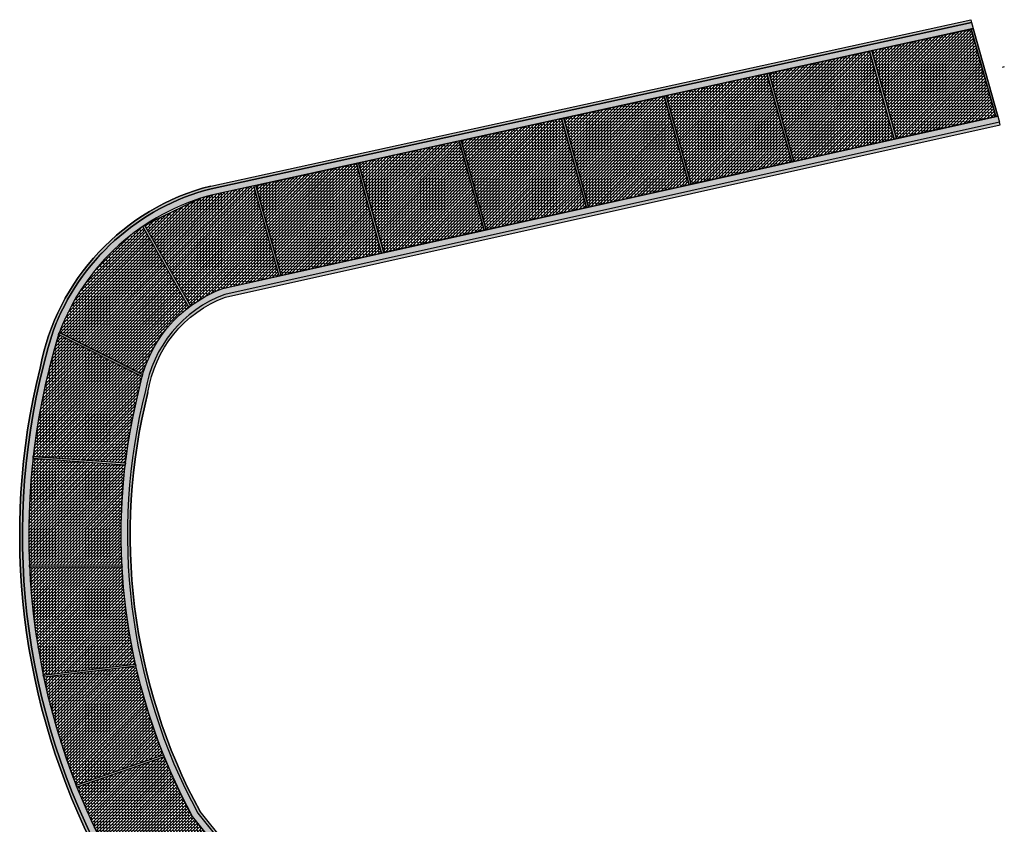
# Model space of a CAD drawing. Header units: metres. Extents: x 1291 to 1934, y 203 to 622.
# Tile 27 of 39: x 1662 to 1709, y 526 to 564. Entities that reach past the tile are written whole.
import ezdxf

# ---------------------------------------------------------------- set-up
doc = ezdxf.new("R2010")
doc.units = ezdxf.units.M
doc.layers.add('COBOGO', color=250, linetype='Continuous')
pattern_1 = [(44.99999999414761, (0, 0), (-0.07184204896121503, 0.07184204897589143), []), (134.9999999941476, (0, 0), (-0.1436840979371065, 1.467639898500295e-11), [0.1016, -0.1016])]

msp = doc.modelspace()

# ---------------------------------------------------------------- hatches: boundary and pattern name
h = msp.add_hatch(color=5)
h.dxf.hatch_style = 1
h.paths.add_polyline_path([(1665.828987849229, 524.0773735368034, -0.1972170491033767), (1663.561703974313, 548.9801995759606, -0.245839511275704), (1671.094740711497, 555.7713653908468), (1707.29122216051, 563.6926863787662), (1707.263430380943, 563.8196809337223), (1671.06694893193, 555.8983599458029, 0.2911063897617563), (1662.941750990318, 547.2314412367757, 0.1826858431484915), (1665.713692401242, 524.017315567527), (1685.105300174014, 499.5734142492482), (1685.207138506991, 499.6542161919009)])
h = msp.add_hatch(color=8)
h.dxf.hatch_style = 1
edge = h.paths.add_edge_path()
edge.add_line((1685.035710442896, 500.3529202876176), (1666.081846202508, 524.2413303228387))
edge.add_arc((1695.035321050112, 539.2910969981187), 32.6312608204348, 162.9040246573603, 207.4650219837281, ccw=False)
edge.add_arc((1673.816934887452, 545.1782391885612), 10.63731606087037, 104.440838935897, 159.6132026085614, ccw=False)
edge.add_line((1671.164198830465, 555.4794762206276), (1707.37228871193, 563.4033376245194))
edge.add_line((1707.37228871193, 563.4033376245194), (1707.291341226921, 563.692610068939))
edge.add_line((1707.291341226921, 563.692610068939), (1671.094763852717, 555.7712680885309))
edge.add_arc((1673.816934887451, 545.1782391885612), 10.93720606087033, 104.4118909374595, 159.6585410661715)
edge.add_arc((1695.035321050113, 539.2910969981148), 32.93115082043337, 162.8891064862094, 207.5152135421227)
edge.add_line((1665.829072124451, 524.0774282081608), (1684.796905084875, 500.1714127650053))
edge.add_line((1684.796905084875, 500.1714127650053), (1684.806081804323, 500.1783871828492))
edge.add_line((1684.806081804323, 500.1783871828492), (1685.035710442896, 500.3529202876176))
h = msp.add_hatch()
h.set_pattern_fill('AR-B816', color=8, scale=0.0005, angle=44.99999999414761)
h.set_pattern_definition(pattern_1)
h.paths.add_polyline_path([(1707.2750911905, 563.3761460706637), (1702.536346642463, 562.3450187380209), (1703.709884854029, 558.1558090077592), (1708.441482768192, 559.2079505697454)])
at = {"true_color": 0x000000}
h = msp.add_hatch(color=18, dxfattribs=at)
h.dxf.hatch_style = 1
h.paths.add_polyline_path([(1707.372279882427, 563.4033254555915), (1707.372000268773, 563.4032642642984), (1707.2750911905, 563.3761460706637), (1708.441482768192, 559.2079505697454), (1708.541325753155, 559.2301521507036)])
h = msp.add_hatch()
h.set_pattern_fill('AR-B816', color=8, scale=0.0005, angle=44.99999999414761)
h.set_pattern_definition(pattern_1)
h.paths.add_polyline_path([(1702.437605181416, 562.3234099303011), (1697.648848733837, 561.2754274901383), (1698.826927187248, 557.070010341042), (1703.610043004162, 558.1336076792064)])
h = msp.add_hatch(color=18, dxfattribs=at)
h.dxf.hatch_style = 1
h.paths.add_polyline_path([(1702.536346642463, 562.3450187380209), (1702.437605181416, 562.3234099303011), (1703.610043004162, 558.1336076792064), (1703.709884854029, 558.1558090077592)])
h = msp.add_hatch()
h.set_pattern_fill('AR-B816', color=8, scale=0.0005, angle=44.99999999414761)
h.set_pattern_definition(pattern_1)
h.paths.add_polyline_path([(1697.550124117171, 561.2538223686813), (1692.756304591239, 560.2047319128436), (1693.93892797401, 555.9830906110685), (1698.727097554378, 557.0478117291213)])
h = msp.add_hatch(color=18, dxfattribs=at)
h.dxf.hatch_style = 1
h.paths.add_polyline_path([(1697.648848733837, 561.2754274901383), (1697.550124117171, 561.2538223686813), (1698.727100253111, 557.047802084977), (1698.826929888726, 557.0700006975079)])
h = msp.add_hatch()
h.set_pattern_fill('AR-B816', color=8, scale=0.0005, angle=44.99999999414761)
h.set_pattern_definition(pattern_1)
h.paths.add_polyline_path([(1687.873993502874, 559.1362757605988), (1689.061152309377, 554.8984442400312), (1693.839172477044, 555.9609084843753), (1692.657658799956, 560.1831440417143)])
h = msp.add_hatch(color=18, dxfattribs=at)
h.dxf.hatch_style = 1
h.paths.add_polyline_path([(1692.756304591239, 560.2047319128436), (1692.657658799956, 560.1831440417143), (1693.839172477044, 555.9609084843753), (1693.938930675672, 555.9830809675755)])
h = msp.add_hatch(color=8)
h.dxf.hatch_style = 1
h.paths.add_polyline_path([(1670.450624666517, 526.0340975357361, -0.1878658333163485), (1667.960408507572, 546.1543645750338, -0.2679421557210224), (1671.733875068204, 550.7381478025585), (1708.622377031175, 558.940857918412), (1708.541337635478, 559.2301445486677), (1671.648531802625, 551.0264774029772, 0.2683136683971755), (1667.666593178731, 546.2161019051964, 0.1880036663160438), (1670.199596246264, 525.8676201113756), (1688.53834837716, 503.0099332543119), (1688.777422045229, 503.1913112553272)])
h = msp.add_hatch(color=5)
h.dxf.hatch_style = 1
h.paths.add_polyline_path([(1671.771021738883, 550.6132224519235), (1708.657489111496, 558.8154801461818), (1708.62236995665, 558.9408461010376), (1671.733877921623, 550.7381381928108, 0.2679421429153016), (1667.960418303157, 546.1543625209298, 0.187865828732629), (1670.450633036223, 526.0341030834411), (1689.187843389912, 502.6797721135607), (1689.289242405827, 502.7611246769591), (1670.559447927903, 526.1062123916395, -0.1875084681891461), (1668.077460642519, 546.0632471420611, -0.2707860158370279)])
h = msp.add_hatch()
h.set_pattern_fill('AR-B816', color=8, scale=0.0005, angle=44.99999999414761)
h.set_pattern_definition(pattern_1)
h.paths.add_polyline_path([(1687.775338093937, 559.1146857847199), (1682.990785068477, 558.0676232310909), (1684.182480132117, 553.8135985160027), (1688.961382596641, 554.8762589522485)])
h = msp.add_hatch(color=18, dxfattribs=at)
h.dxf.hatch_style = 1
h.paths.add_polyline_path([(1687.873993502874, 559.1362757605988), (1687.775338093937, 559.1146857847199), (1688.961382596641, 554.8762589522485), (1689.061152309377, 554.8984442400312)])
h = msp.add_hatch()
h.set_pattern_fill('AR-B816', color=8, scale=0.0005, angle=44.99999999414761)
h.set_pattern_definition(pattern_1)
h.paths.add_polyline_path([(1682.89212402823, 558.0460320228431), (1678.107576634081, 556.9989707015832), (1679.303807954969, 552.7287527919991), (1684.082700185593, 553.7914109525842)])
h = msp.add_hatch(color=18, dxfattribs=at)
h.dxf.hatch_style = 1
h.paths.add_polyline_path([(1682.990785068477, 558.0676232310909), (1682.89212402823, 558.0460320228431), (1684.082700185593, 553.7914109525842), (1684.182480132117, 553.8135985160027)])
h = msp.add_hatch()
h.set_pattern_fill('AR-B816', color=8, scale=0.0005, angle=44.99999999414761)
h.set_pattern_definition(pattern_1)
h.paths.add_polyline_path([(1678.008909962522, 556.9773782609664), (1673.222714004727, 555.9299561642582), (1674.423483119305, 551.6435395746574), (1679.204017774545, 552.7065629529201)])
h = msp.add_hatch(color=18, dxfattribs=at)
h.dxf.hatch_style = 1
h.paths.add_polyline_path([(1678.107576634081, 556.9989707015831), (1678.008909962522, 556.9773782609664), (1679.204017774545, 552.7065629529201), (1679.303807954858, 552.7287527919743)])
h = msp.add_hatch()
h.set_pattern_fill('AR-B816', color=8, scale=0.0005, angle=44.99999999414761)
h.set_pattern_definition(pattern_1)
h.paths.add_polyline_path([(1674.323690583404, 551.6213492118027), (1673.124049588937, 555.9083642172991), (1671.168099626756, 555.480319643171), (1670.893069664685, 555.3964628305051), (1671.163722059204, 555.4793431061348, 0.01407765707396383), (1670.588210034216, 555.3137024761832), (1667.917936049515, 554.030023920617), (1670.106071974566, 550.191569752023, -0.0706645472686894), (1671.648849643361, 551.0266059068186), (1671.648588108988, 551.0265001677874)])
h = msp.add_hatch(color=18, dxfattribs=at)
h.dxf.hatch_style = 1
h.paths.add_polyline_path([(1673.222714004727, 555.9299561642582), (1673.124049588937, 555.9083642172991), (1674.323690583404, 551.6213492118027), (1674.423483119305, 551.6435395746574)])
h = msp.add_hatch()
h.set_pattern_fill('AR-B816', color=8, scale=0.0005, angle=44.99999999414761)
h.set_pattern_definition(pattern_1)
h.paths.add_polyline_path([(1670.023916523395, 550.1296908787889), (1667.834103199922, 553.9735912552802, 0.1546621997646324), (1663.860302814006, 548.9222972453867), (1667.827923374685, 546.9205374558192, -0.1598421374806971)])
h = msp.add_hatch(color=18, dxfattribs=at)
h.dxf.hatch_style = 1
h.paths.add_polyline_path([(1667.917936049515, 554.030023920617), (1667.834108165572, 553.9735825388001), (1670.023911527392, 550.1296996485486, -0.004122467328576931), (1670.106071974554, 550.1915697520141)])
h = msp.add_hatch(color=18, dxfattribs=at)
h.dxf.hatch_style = 1
h.paths.add_polyline_path([(1663.860302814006, 548.9222972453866), (1663.827653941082, 548.824233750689), (1667.799993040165, 546.8214899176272), (1667.827914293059, 546.9205420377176)])
h = msp.add_hatch()
h.set_pattern_fill('AR-B816', color=8, scale=0.0005, angle=44.99999999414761)
h.set_pattern_definition(pattern_1)
h.paths.add_polyline_path([(1663.193489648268, 546.4252614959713), (1663.013071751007, 545.5660258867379), (1662.877247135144, 544.8279564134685), (1662.712214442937, 543.7650172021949), (1662.61911077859, 543.0304893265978), (1667.012241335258, 542.713161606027), (1667.012472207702, 542.7149692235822, -0.002727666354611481), (1667.051496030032, 543.0205065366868), (1667.051726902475, 543.0223141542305), (1667.051923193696, 543.0237103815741, -0.003533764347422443), (1667.107477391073, 543.4188696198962), (1667.107673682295, 543.4202658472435), (1667.107916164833, 543.4218372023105, -0.02071759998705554), (1667.545605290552, 545.7190426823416), (1667.649112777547, 546.1768798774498), (1667.725365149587, 546.5186272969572, -0.001470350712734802), (1667.733353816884, 546.5544308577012), (1667.734036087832, 546.5574886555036), (1667.734147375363, 546.5579341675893, -0.01087136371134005), (1667.799872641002, 546.8210489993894), (1667.799983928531, 546.8214945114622), (1663.827663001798, 548.8242291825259), (1663.712932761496, 548.4484920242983), (1663.378548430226, 547.206141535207)])
h = msp.add_hatch()
h.set_pattern_fill('AR-B816', color=8, scale=0.0005, angle=44.99999999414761)
h.set_pattern_definition(pattern_1)
h.paths.add_polyline_path([(1662.607621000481, 542.9302524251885, 0.03893277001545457), (1662.435493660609, 537.8591623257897), (1666.84097544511, 537.8482407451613, -0.04228182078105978), (1667.00005212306, 542.611737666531)])
h = msp.add_hatch(color=18, dxfattribs=at)
h.dxf.hatch_style = 1
h.paths.add_polyline_path([(1662.619027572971, 543.0304953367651), (1662.607630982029, 542.930251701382), (1667.000042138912, 542.611738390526), (1667.012251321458, 542.7131608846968)])
h = msp.add_hatch(color=18, dxfattribs=at)
h.dxf.hatch_style = 1
h.paths.add_polyline_path([(1666.840965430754, 537.8482407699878), (1662.435503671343, 537.8591623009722), (1662.439786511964, 537.7647751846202, 4.953366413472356e-05), (1662.440089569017, 537.758316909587), (1666.846374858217, 537.746158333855, -0.0009052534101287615)])
h = msp.add_hatch()
h.set_pattern_fill('AR-B816', color=8, scale=0.0005, angle=44.99999999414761)
h.set_pattern_definition(pattern_1)
h.paths.add_polyline_path([(1666.846416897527, 537.7455741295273), (1666.846374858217, 537.746158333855), (1662.440667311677, 537.7583153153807), (1662.480832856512, 537.0540272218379, 0.01527520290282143), (1662.678163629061, 535.0704872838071), (1662.748499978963, 534.5624909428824), (1662.973643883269, 533.2208921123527), (1663.096986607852, 532.6021527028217), (1667.485207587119, 533.1271071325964), (1667.48502390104, 533.1279739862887, -0.005635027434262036), (1667.353117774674, 533.750467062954), (1667.352934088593, 533.7513339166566), (1667.352829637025, 533.7519068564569, -0.008580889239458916), (1667.179050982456, 534.7051209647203), (1667.17894653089, 534.7056939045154), (1667.178873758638, 534.706197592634, -0.02709542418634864)])
h = msp.add_hatch(color=18, dxfattribs=at)
h.dxf.hatch_style = 1
h.paths.add_polyline_path([(1667.507793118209, 533.027014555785, -0.0009086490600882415), (1667.485207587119, 533.1271071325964), (1663.09699657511, 532.6021538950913, 5.301130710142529e-05), (1663.098415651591, 532.5953816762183), (1663.116461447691, 532.5098779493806, 5.302499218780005e-05), (1663.117900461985, 532.5031081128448)])
h = msp.add_hatch()
h.set_pattern_fill('AR-B816', color=8, scale=0.0005, angle=44.99999999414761)
h.set_pattern_definition(pattern_1)
h.paths.add_polyline_path([(1667.507803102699, 533.0270157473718), (1663.1178904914, 532.5031069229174, 0.04113132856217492), (1664.659556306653, 527.3700190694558), (1668.82017691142, 528.814018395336, -0.03913599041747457)])
h = msp.add_hatch(color=18, dxfattribs=at)
h.dxf.hatch_style = 1
h.paths.add_polyline_path([(1668.85831207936, 528.719071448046), (1668.820167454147, 528.8140151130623), (1664.659556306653, 527.3700190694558), (1664.696629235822, 527.2760102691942)])
h = msp.add_hatch()
h.set_pattern_fill('AR-B816', color=8, scale=0.0005, angle=44.99999999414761)
h.set_pattern_definition(pattern_1)
h.paths.add_polyline_path([(1670.976380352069, 524.8994251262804), (1670.199596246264, 525.8676201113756, -0.0279266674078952), (1668.858321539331, 528.7190747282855), (1664.696619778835, 527.2760069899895, 0.02557413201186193), (1666.081846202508, 524.2413303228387), (1667.608001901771, 522.317847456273)])

# ---------------------------------------------------------------- linework, layer by layer
at = {"color": 30, "true_color": 0xf26722}
msp.add_line((1707.29122216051, 563.6926863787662), (1708.622377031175, 558.940857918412), dxfattribs=at)
msp.add_line((1707.29122216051, 563.6926863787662), (1707.29122216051, 563.6926863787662))
at = {"color": 10}
msp.add_line((1708.541338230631, 559.2301446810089), (1707.37228871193, 563.4033376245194), dxfattribs=at)
at = {"color": 5}
for points in [[(1671.06694893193, 555.8983599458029), (1707.263430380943, 563.8196809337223), (1707.29122216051, 563.6926863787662), (1671.094740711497, 555.7713653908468, 0.2458395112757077), (1663.561703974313, 548.9801995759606, 0.1972170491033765), (1665.828987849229, 524.0773735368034), (1685.207138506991, 499.6542161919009), (1685.105300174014, 499.5734142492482), (1665.713692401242, 524.017315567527, -0.1826858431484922), (1662.941750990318, 547.2314412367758, -0.2911063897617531), (1671.06694893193, 555.8983599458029)], [(1708.657489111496, 558.8154801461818), (1708.62236995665, 558.9408461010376), (1671.733877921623, 550.7381381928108, 0.2679421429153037), (1667.960418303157, 546.1543625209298, 0.1878658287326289), (1670.450633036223, 526.0341030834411), (1689.187843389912, 502.6797721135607), (1689.289242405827, 502.7611246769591), (1670.559447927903, 526.1062123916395, -0.1875084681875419), (1668.077460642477, 546.0632471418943)], [(1668.077460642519, 546.0632471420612, -0.2707860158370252), (1671.771021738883, 550.6132224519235), (1708.650588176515, 558.8139456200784)], [(1671.066925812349, 555.8984572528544, 0.291106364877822), (1662.941653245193, 547.2314625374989, 0.182685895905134), (1665.713608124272, 524.0172608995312), (1685.105283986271, 499.573273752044), (1685.207278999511, 499.6542000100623)]]:
    msp.add_lwpolyline(points, format="xyb", dxfattribs=at)
at = {"color": 8}
msp.add_lwpolyline([(1688.535755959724, 503.0131485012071), (1670.199587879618, 525.8676145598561, -0.1880036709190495), (1667.666583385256, 546.2161039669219, -0.2683136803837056), (1671.648528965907, 551.0264870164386), (1708.54132575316, 559.2301521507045), (1707.372281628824, 563.403325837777), (1671.164201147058, 555.4794664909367, 0.2454956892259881), (1663.845925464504, 548.8838094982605, 0.1969218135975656), (1666.081854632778, 524.2413357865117), (1685.035718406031, 500.352926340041)], format="xyb", close=True, dxfattribs=at)
at = {"color": 5}
msp.add_arc((1694.991103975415, 539.2775482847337), 27.75588858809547, 165.8490291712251, 208.329523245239, dxfattribs=at)
at = {"layer": 'COBOGO', "color": 18, "true_color": 0x000000}
msp.add_line((1708.84926159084, 561.5719073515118), (1708.750747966, 561.5472089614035), dxfattribs=at)
msp.add_lwpolyline([(1684.796905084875, 500.1714127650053), (1665.829072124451, 524.0774282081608, -0.1972169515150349), (1663.561798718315, 548.9801674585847, -0.2458393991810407), (1671.094763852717, 555.7712680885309), (1707.291341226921, 563.692610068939), (1707.37228871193, 563.4033376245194), (1671.164198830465, 555.4794762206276, 0.2454957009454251), (1663.845915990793, 548.8838127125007, 0.1969218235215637), (1666.081846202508, 524.2413303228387), (1685.035716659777, 500.3529124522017)], format="xyb", close=True, dxfattribs=at)
for points in [[(1702.536346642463, 562.3450187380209), (1707.2750911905, 563.3761460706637), (1708.441485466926, 559.2079409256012), (1703.709887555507, 558.1557993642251), (1702.536343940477, 562.3450283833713)], [(1697.648848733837, 561.2754274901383), (1702.437605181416, 562.3234099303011), (1703.610043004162, 558.1336076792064), (1698.826927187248, 557.070010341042), (1697.648848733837, 561.2754274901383)], [(1692.756304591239, 560.2047319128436), (1697.550124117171, 561.2538223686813), (1698.727100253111, 557.047802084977), (1693.938930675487, 555.9830809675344), (1692.756304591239, 560.2047319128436)], [(1687.873990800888, 559.1362854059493), (1692.657656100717, 560.1831536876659), (1693.839175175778, 555.9608988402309), (1689.061155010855, 554.8984345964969), (1687.873990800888, 559.1362854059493)], [(1682.990785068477, 558.0676232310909), (1687.775338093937, 559.1146857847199), (1688.961382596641, 554.8762589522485), (1684.182480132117, 553.8135985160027), (1682.990785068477, 558.0676232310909)], [(1678.107573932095, 556.9989803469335), (1682.89212402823, 558.0460320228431), (1684.082700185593, 553.7914109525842), (1679.303807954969, 552.7287527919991), (1678.107573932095, 556.9989803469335)], [(1673.22271130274, 555.9299658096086), (1678.008909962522, 556.9773782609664), (1679.204017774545, 552.7065629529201), (1674.423483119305, 551.6435395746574), (1673.22271130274, 555.9299658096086)], [(1667.917936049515, 554.030023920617), (1670.106076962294, 550.1915610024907), (1670.804647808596, 550.639922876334), (1671.311193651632, 550.8900907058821), (1671.648531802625, 551.0264774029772), (1672.36093483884, 551.1848908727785), (1673.443114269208, 551.4255296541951), (1674.323693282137, 551.6213395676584), (1673.124049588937, 555.9083642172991), (1671.16393423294, 555.4794080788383), (1670.893069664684, 555.396462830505), (1671.171394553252, 555.4813242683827), (1671.171394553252, 555.4813242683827), (1670.893069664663, 555.3964628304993), (1671.171394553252, 555.4813242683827), (1671.164201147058, 555.4794664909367), (1671.163934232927, 555.479408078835), (1671.163934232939, 555.479408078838), (1670.588210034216, 555.3137024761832), (1667.917936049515, 554.030023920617), (1670.588210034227, 555.3137024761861)], [(1667.827914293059, 546.9205420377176), (1663.860311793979, 548.9222927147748), (1663.845915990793, 548.8838127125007)], [(1662.712224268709, 543.7650152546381), (1662.619037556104, 543.0304946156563), (1667.012241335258, 542.713161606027), (1667.051726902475, 543.0223141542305), (1667.107673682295, 543.4202658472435), (1667.161832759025, 543.771231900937), (1667.185368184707, 543.9152816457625), (1667.24327323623, 544.2514434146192), (1667.315049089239, 544.6380101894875), (1667.363398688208, 544.8828472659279), (1667.453939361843, 545.3135833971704), (1667.54560529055, 545.719042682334), (1667.649112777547, 546.1768798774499), (1667.734036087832, 546.5574886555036), (1667.799983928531, 546.8214945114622), (1663.827663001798, 548.8242291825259), (1663.712932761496, 548.4484920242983), (1663.378548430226, 547.206141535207), (1663.193489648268, 546.4252614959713), (1663.013071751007, 545.5660258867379), (1662.877247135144, 544.8279564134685), (1662.712214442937, 543.7650172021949), (1662.618296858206, 543.0240680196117), (1667.012241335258, 542.713161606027)], [(1662.607630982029, 542.9302517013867), (1662.555081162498, 542.4267862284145), (1662.453171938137, 541.0807176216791), (1662.408250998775, 539.8134282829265), (1662.410197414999, 538.6587696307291), (1662.435503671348, 537.8591623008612), (1666.841275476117, 537.8423898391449), (1666.822182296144, 538.2802755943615), (1666.805493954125, 539.0075744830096), (1666.808664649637, 539.7998471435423), (1666.847781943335, 540.8614988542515), (1666.912462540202, 541.7626050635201), (1666.966706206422, 542.3170486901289), (1667.000042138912, 542.611738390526), (1662.607630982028, 542.9302517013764)], [(1662.437791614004, 537.8087396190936), (1662.48078389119, 537.0548858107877), (1662.537569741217, 536.3424210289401), (1662.748499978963, 534.5624909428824), (1662.973643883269, 533.2208921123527), (1663.096986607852, 532.6021527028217), (1667.485207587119, 533.1271071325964), (1667.352934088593, 533.7513339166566), (1667.17894653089, 534.7056939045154), (1667.020300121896, 535.803754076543), (1666.91556480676, 536.7846518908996), (1666.846374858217, 537.746158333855), (1662.440079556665, 537.7583169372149), (1662.437791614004, 537.8087396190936)], [(1663.117900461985, 532.5031081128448), (1663.347454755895, 531.5014684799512), (1663.807392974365, 529.824575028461), (1664.338376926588, 528.2232990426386), (1664.65956576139, 527.3700223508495), (1668.820167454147, 528.8140151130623), (1668.583668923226, 529.4263588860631), (1668.100903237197, 530.8329258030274), (1667.734894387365, 532.101544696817), (1667.507793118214, 533.0270145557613), (1663.117890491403, 532.5031069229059)], [(1664.696629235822, 527.2760102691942), (1665.169125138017, 526.1453933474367), (1665.856017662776, 524.6839947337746), (1666.081854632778, 524.2413357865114), (1666.856448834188, 523.2650797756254), (1667.608001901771, 522.317847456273), (1670.976372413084, 524.8994190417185), (1670.399730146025, 525.6181543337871), (1670.199587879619, 525.8676145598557), (1669.692673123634, 526.8511149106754), (1669.179941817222, 527.9552104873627), (1668.85831207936, 528.719071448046), (1664.696629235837, 527.2760102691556)]]:
    msp.add_lwpolyline(points, dxfattribs=at)
for points in [[(1707.372275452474, 563.4033412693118), (1708.541328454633, 559.2301425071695), (1708.441485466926, 559.2079409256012), (1707.2750911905, 563.3761460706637)], [(1702.536346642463, 562.3450187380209), (1703.709887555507, 558.1557993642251), (1703.610045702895, 558.1335980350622), (1702.437605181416, 562.3234099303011)], [(1697.648848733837, 561.2754274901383), (1698.826929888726, 557.0700006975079), (1698.727100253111, 557.047802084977), (1697.550124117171, 561.2538223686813)], [(1692.756304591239, 560.2047319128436), (1693.938930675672, 555.9830809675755), (1693.839172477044, 555.9609084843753), (1692.657658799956, 560.1831440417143)], [(1687.873993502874, 559.1362757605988), (1689.061155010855, 554.8984345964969), (1688.961385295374, 554.8762493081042), (1687.775338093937, 559.1146857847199)], [(1682.990785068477, 558.0676232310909), (1684.182482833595, 553.8135888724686), (1684.082702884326, 553.79140130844), (1682.89212132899, 558.0460416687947)], [(1678.107576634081, 556.9989707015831), (1679.303807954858, 552.7287527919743), (1679.204020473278, 552.7065533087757), (1678.008909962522, 556.9773782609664)], [(1673.222714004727, 555.9299561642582), (1674.423485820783, 551.6435299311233), (1674.323693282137, 551.6213395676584), (1673.124049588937, 555.9083642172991)], [(1667.917936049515, 554.030023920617), (1670.106076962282, 550.1915610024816), (1670.023911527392, 550.1296996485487), (1667.834108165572, 553.9735825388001)], [(1667.799993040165, 546.8214899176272), (1663.827653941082, 548.824233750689), (1663.860302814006, 548.9222972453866), (1667.827914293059, 546.9205420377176)], [(1662.619027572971, 543.0304953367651), (1667.012251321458, 542.7131608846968), (1667.000042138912, 542.611738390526), (1662.607630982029, 542.930251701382)], [(1662.435503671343, 537.8591623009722), (1666.840965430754, 537.8482407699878), (1666.846374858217, 537.746158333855), (1662.440079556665, 537.7583169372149)], [(1663.096986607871, 532.6021527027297), (1667.485217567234, 533.1271083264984), (1667.507793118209, 533.027014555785), (1663.1178904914, 532.5031069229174)], [(1664.659556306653, 527.3700190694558), (1668.820167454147, 528.8140151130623), (1668.85831207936, 528.719071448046), (1664.696629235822, 527.2760102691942)]]:
    msp.add_lwpolyline(points, close=True, dxfattribs=at)
msp.add_lwpolyline([(1708.541337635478, 559.2301445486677), (1708.622377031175, 558.940857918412), (1671.733875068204, 550.7381478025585, 0.2679421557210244), (1667.960408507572, 546.1543645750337, 0.1878658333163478), (1670.450624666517, 526.0340975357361), (1688.777422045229, 503.1913112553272), (1688.53834837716, 503.0099332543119), (1670.199596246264, 525.8676201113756, -0.188003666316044), (1667.666593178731, 546.2161019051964, -0.2683136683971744), (1671.648531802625, 551.0264774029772), (1708.541338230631, 559.2301446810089)], format="xyb", dxfattribs=at)

doc.saveas('drawing.dxf')
